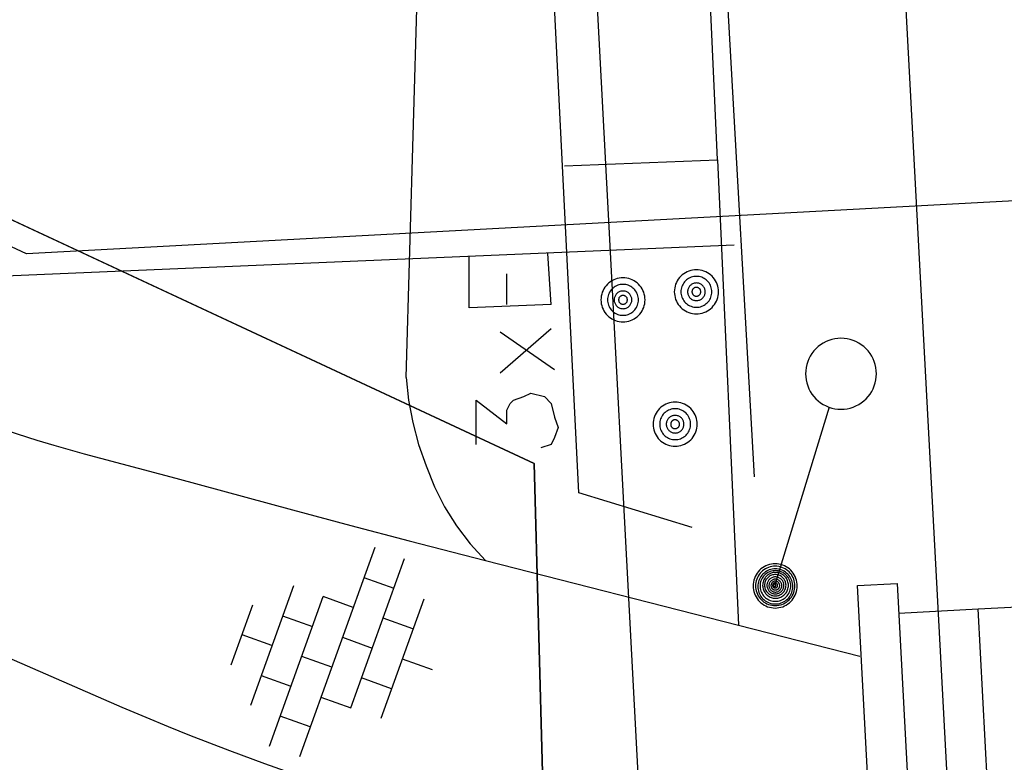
# Model space of a CAD drawing. Header units: millimetres. Extents: x 237058 to 239804, y 565701 to 567407.
# Tile 14 of 64: x 238137 to 238159, y 566063 to 566080. Entities that reach past the tile are written whole.
import ezdxf

# ---------------------------------------------------------------- set-up
doc = ezdxf.new("R2010")
doc.units = ezdxf.units.MM
doc.layers.add('T4675650', color=8, linetype='CONTINUOUS')

msp = doc.modelspace()

# ---------------------------------------------------------------- linework, layer by layer
at = {"layer": 'T4675650'}
for p, q in [((238153.471, 566069.894), (238147.365, 566177.975)), ((238145.577, 566072.144), (238145.834, 566080.979)), ((238127.602, 566079.919), (238148.478, 566070.194)), ((238149.166, 566076.941), (238152.628, 566077.07)), ((238152.628, 566077.07), (238153.104, 566066.531)), ((238153.009, 566075.142), (238091.508, 566072.533)), ((238148.862, 566073.795), (238148.784, 566074.954)), ((238147.857, 566073.795), (238147.857, 566074.491)), ((238147.702, 566072.249), (238148.862, 566073.254)), ((238147.702, 566073.176), (238148.939, 566072.326)), ((238155.158, 566071.47), (238153.936, 566067.463)), ((238148.478, 566070.194), (238148.895, 566054.823)), ((238144.863, 566068.287), (238143.155, 566063.545)), ((238144.32, 566064.656), (238145.54, 566068.043)), ((238147.37, 566067.997), (238153.104, 566066.531)), ((238144.619, 566067.609), (238145.296, 566067.365)), ((238143.02, 566067.42), (238142.044, 566064.71)), ((238142.477, 566063.789), (238143.697, 566067.176)), ((238144.375, 566066.932), (238143.697, 566067.176)), ((238145.974, 566067.121), (238144.998, 566064.412)), ((238141.611, 566065.632), (238142.099, 566066.987)), ((238156.737, 566066.804), (238158.534, 566066.9)), ((238159.04, 566057.423), (238158.534, 566066.9)), ((238142.776, 566066.743), (238143.453, 566066.499)), ((238145.73, 566066.444), (238145.052, 566066.688)), ((238153.104, 566066.531), (238155.855, 566065.827)), ((238142.532, 566066.065), (238141.855, 566066.309)), ((238144.131, 566066.255), (238144.808, 566066.011)), ((238143.887, 566065.577), (238143.209, 566065.821)), ((238145.486, 566065.767), (238146.163, 566065.523)), ((238142.288, 566065.388), (238142.965, 566065.144)), ((238145.242, 566065.089), (238144.564, 566065.333)), ((238143.643, 566064.9), (238144.32, 566064.656)), ((238143.399, 566064.222), (238142.721, 566064.466))]:
    msp.add_line(p, q, dxfattribs=at)
for points in [[(238152.628, 566077.07), (238152.36, 566083.003), (238151.346, 566102.809), (238149.887, 566131.12), (238148.836, 566154.383), (238147.511, 566177.536), (238146.818, 566191.134), (238145.326, 566216.225), (238143.667, 566242.381), (238142.441, 566268.199), (238141.29, 566293.663), (238139.571, 566327.745), (238138.049, 566360.107), (238135.004, 566420.897), (238133.385, 566451.315)], [(238166.538, 565874.917), (238163.579, 565936.318), (238160.183, 566010.148), (238159.087, 566039.668), (238156.372, 566090.517), (238153.821, 566139.048), (238151.945, 566177.737)], [(238159.034, 565882.803), (238153.189, 566009.857), (238152.094, 566039.352), (238146.83, 566138.695), (238144.953, 566177.398)], [(238152.06, 566068.742), (238149.488, 566069.531), (238148.511, 566089.029), (238146.746, 566122.811), (238145.346, 566149.814), (238141.857, 566151.766)], [(238169.227, 566121.086), (238170.968, 566082.254), (238171.196, 566076.777), (238136.971, 566074.94), (238128.163, 566079.047), (238127.528, 566081.285), (238126.128, 566107.217)], [(238148.478, 566070.194), (238127.602, 566079.919), (238075.497, 566104.194)], [(237682.145, 566064.273), (237721.191, 566065.75), (237755.586, 566067.125), (237785.734, 566067.898), (237796.551, 566068.422), (237797.142, 566068.459), (237804.674, 566068.855), (237836.71, 566069.616), (237879.937, 566070.465), (237940.145, 566071.259), (237955.869, 566071.873), (237966.473, 566073.027), (237980.122, 566074.154), (237993.164, 566076.645), (238018.992, 566081.114), (238071.236, 566089.673), (238074.158, 566088.429), (238148.895, 566054.823), (238148.478, 566070.194)], [(238148.862, 566073.795), (238147.006, 566073.718), (238147.006, 566074.877)], [(238150.989, 566073.901), (238150.987, 566073.945), (238150.981, 566073.988), (238150.972, 566074.03), (238150.959, 566074.072), (238150.942, 566074.112), (238150.922, 566074.151), (238150.899, 566074.188), (238150.872, 566074.222), (238150.843, 566074.255), (238150.81, 566074.284), (238150.776, 566074.311), (238150.739, 566074.334), (238150.7, 566074.354), (238150.66, 566074.371), (238150.618, 566074.384), (238150.576, 566074.393), (238150.533, 566074.399), (238150.489, 566074.401), (238150.445, 566074.399), (238150.402, 566074.393), (238150.36, 566074.384), (238150.318, 566074.371), (238150.278, 566074.354), (238150.239, 566074.334), (238150.202, 566074.311), (238150.168, 566074.284), (238150.135, 566074.255), (238150.106, 566074.222), (238150.079, 566074.188), (238150.056, 566074.151), (238150.036, 566074.112), (238150.019, 566074.072), (238150.006, 566074.03), (238149.997, 566073.988), (238149.991, 566073.945), (238149.989, 566073.901), (238149.991, 566073.857), (238149.997, 566073.814), (238150.006, 566073.772), (238150.019, 566073.73), (238150.036, 566073.69), (238150.056, 566073.651), (238150.079, 566073.614), (238150.106, 566073.58), (238150.135, 566073.547), (238150.168, 566073.518), (238150.202, 566073.491), (238150.239, 566073.468), (238150.278, 566073.448), (238150.318, 566073.431), (238150.36, 566073.418), (238150.402, 566073.409), (238150.445, 566073.403), (238150.489, 566073.401), (238150.533, 566073.403), (238150.576, 566073.409), (238150.618, 566073.418), (238150.66, 566073.431), (238150.7, 566073.448), (238150.739, 566073.468), (238150.776, 566073.491), (238150.81, 566073.518), (238150.843, 566073.547), (238150.872, 566073.58), (238150.899, 566073.614), (238150.922, 566073.651), (238150.942, 566073.69), (238150.959, 566073.73), (238150.972, 566073.772), (238150.981, 566073.814), (238150.987, 566073.857), (238150.989, 566073.901)], [(238152.652, 566074.083), (238152.65, 566074.127), (238152.644, 566074.17), (238152.635, 566074.212), (238152.622, 566074.254), (238152.605, 566074.294), (238152.585, 566074.333), (238152.562, 566074.37), (238152.535, 566074.404), (238152.506, 566074.437), (238152.473, 566074.466), (238152.439, 566074.493), (238152.402, 566074.516), (238152.363, 566074.536), (238152.323, 566074.553), (238152.281, 566074.566), (238152.239, 566074.575), (238152.196, 566074.581), (238152.152, 566074.583), (238152.108, 566074.581), (238152.065, 566074.575), (238152.023, 566074.566), (238151.981, 566074.553), (238151.941, 566074.536), (238151.902, 566074.516), (238151.865, 566074.493), (238151.831, 566074.466), (238151.798, 566074.437), (238151.769, 566074.404), (238151.742, 566074.37), (238151.719, 566074.333), (238151.699, 566074.294), (238151.682, 566074.254), (238151.669, 566074.212), (238151.66, 566074.17), (238151.654, 566074.127), (238151.652, 566074.083), (238151.654, 566074.039), (238151.66, 566073.996), (238151.669, 566073.954), (238151.682, 566073.912), (238151.699, 566073.872), (238151.719, 566073.833), (238151.742, 566073.796), (238151.769, 566073.762), (238151.798, 566073.729), (238151.831, 566073.7), (238151.865, 566073.673), (238151.902, 566073.65), (238151.941, 566073.63), (238151.981, 566073.613), (238152.023, 566073.6), (238152.065, 566073.591), (238152.108, 566073.585), (238152.152, 566073.583), (238152.196, 566073.585), (238152.239, 566073.591), (238152.281, 566073.6), (238152.323, 566073.613), (238152.363, 566073.63), (238152.402, 566073.65), (238152.439, 566073.673), (238152.473, 566073.7), (238152.506, 566073.729), (238152.535, 566073.762), (238152.562, 566073.796), (238152.585, 566073.833), (238152.605, 566073.872), (238152.622, 566073.912), (238152.635, 566073.954), (238152.644, 566073.996), (238152.65, 566074.039), (238152.652, 566074.083)], [(238152.502, 566074.083), (238152.501, 566074.114), (238152.497, 566074.144), (238152.49, 566074.174), (238152.481, 566074.203), (238152.469, 566074.231), (238152.455, 566074.258), (238152.439, 566074.284), (238152.42, 566074.308), (238152.399, 566074.33), (238152.377, 566074.351), (238152.353, 566074.37), (238152.327, 566074.386), (238152.3, 566074.4), (238152.272, 566074.412), (238152.243, 566074.421), (238152.213, 566074.428), (238152.183, 566074.432), (238152.152, 566074.433), (238152.121, 566074.432), (238152.091, 566074.428), (238152.061, 566074.421), (238152.032, 566074.412), (238152.004, 566074.4), (238151.977, 566074.386), (238151.951, 566074.37), (238151.927, 566074.351), (238151.905, 566074.33), (238151.884, 566074.308), (238151.865, 566074.284), (238151.849, 566074.258), (238151.835, 566074.231), (238151.823, 566074.203), (238151.814, 566074.174), (238151.807, 566074.144), (238151.803, 566074.114), (238151.802, 566074.083), (238151.803, 566074.052), (238151.807, 566074.022), (238151.814, 566073.992), (238151.823, 566073.963), (238151.835, 566073.935), (238151.849, 566073.908), (238151.865, 566073.882), (238151.884, 566073.858), (238151.905, 566073.836), (238151.927, 566073.815), (238151.951, 566073.796), (238151.977, 566073.78), (238152.004, 566073.766), (238152.032, 566073.754), (238152.061, 566073.745), (238152.091, 566073.738), (238152.121, 566073.734), (238152.152, 566073.733), (238152.183, 566073.734), (238152.213, 566073.738), (238152.243, 566073.745), (238152.272, 566073.754), (238152.3, 566073.766), (238152.327, 566073.78), (238152.353, 566073.796), (238152.377, 566073.815), (238152.399, 566073.836), (238152.42, 566073.858), (238152.439, 566073.882), (238152.455, 566073.908), (238152.469, 566073.935), (238152.481, 566073.963), (238152.49, 566073.992), (238152.497, 566074.022), (238152.501, 566074.052), (238152.502, 566074.083)], [(238150.839, 566073.901), (238150.838, 566073.932), (238150.834, 566073.962), (238150.827, 566073.992), (238150.818, 566074.021), (238150.806, 566074.049), (238150.792, 566074.076), (238150.776, 566074.102), (238150.757, 566074.126), (238150.736, 566074.148), (238150.714, 566074.169), (238150.69, 566074.188), (238150.664, 566074.204), (238150.637, 566074.218), (238150.609, 566074.23), (238150.58, 566074.239), (238150.55, 566074.246), (238150.52, 566074.25), (238150.489, 566074.251), (238150.458, 566074.25), (238150.428, 566074.246), (238150.398, 566074.239), (238150.369, 566074.23), (238150.341, 566074.218), (238150.314, 566074.204), (238150.288, 566074.188), (238150.264, 566074.169), (238150.242, 566074.148), (238150.221, 566074.126), (238150.202, 566074.102), (238150.186, 566074.076), (238150.172, 566074.049), (238150.16, 566074.021), (238150.151, 566073.992), (238150.144, 566073.962), (238150.14, 566073.932), (238150.139, 566073.901), (238150.14, 566073.87), (238150.144, 566073.84), (238150.151, 566073.81), (238150.16, 566073.781), (238150.172, 566073.753), (238150.186, 566073.726), (238150.202, 566073.7), (238150.221, 566073.676), (238150.242, 566073.654), (238150.264, 566073.633), (238150.288, 566073.614), (238150.314, 566073.598), (238150.341, 566073.584), (238150.369, 566073.572), (238150.398, 566073.563), (238150.428, 566073.556), (238150.458, 566073.552), (238150.489, 566073.551), (238150.52, 566073.552), (238150.55, 566073.556), (238150.58, 566073.563), (238150.609, 566073.572), (238150.637, 566073.584), (238150.664, 566073.598), (238150.69, 566073.614), (238150.714, 566073.633), (238150.736, 566073.654), (238150.757, 566073.676), (238150.776, 566073.7), (238150.792, 566073.726), (238150.806, 566073.753), (238150.818, 566073.781), (238150.827, 566073.81), (238150.834, 566073.84), (238150.838, 566073.87), (238150.839, 566073.901)], [(238152.352, 566074.083), (238152.351, 566074.1), (238152.349, 566074.118), (238152.345, 566074.135), (238152.34, 566074.151), (238152.333, 566074.168), (238152.325, 566074.183), (238152.316, 566074.198), (238152.305, 566074.212), (238152.293, 566074.224), (238152.281, 566074.236), (238152.267, 566074.247), (238152.252, 566074.256), (238152.237, 566074.264), (238152.22, 566074.271), (238152.204, 566074.276), (238152.187, 566074.28), (238152.169, 566074.282), (238152.152, 566074.283), (238152.135, 566074.282), (238152.117, 566074.28), (238152.1, 566074.276), (238152.084, 566074.271), (238152.067, 566074.264), (238152.052, 566074.256), (238152.037, 566074.247), (238152.023, 566074.236), (238152.011, 566074.224), (238151.999, 566074.212), (238151.988, 566074.198), (238151.979, 566074.183), (238151.971, 566074.168), (238151.964, 566074.151), (238151.959, 566074.135), (238151.955, 566074.118), (238151.953, 566074.1), (238151.952, 566074.083), (238151.953, 566074.066), (238151.955, 566074.048), (238151.959, 566074.031), (238151.964, 566074.015), (238151.971, 566073.998), (238151.979, 566073.983), (238151.988, 566073.968), (238151.999, 566073.954), (238152.011, 566073.942), (238152.023, 566073.93), (238152.037, 566073.919), (238152.052, 566073.91), (238152.067, 566073.902), (238152.084, 566073.895), (238152.1, 566073.89), (238152.117, 566073.886), (238152.135, 566073.884), (238152.152, 566073.883), (238152.169, 566073.884), (238152.187, 566073.886), (238152.204, 566073.89), (238152.22, 566073.895), (238152.237, 566073.902), (238152.252, 566073.91), (238152.267, 566073.919), (238152.281, 566073.93), (238152.293, 566073.942), (238152.305, 566073.954), (238152.316, 566073.968), (238152.325, 566073.983), (238152.333, 566073.998), (238152.34, 566074.015), (238152.345, 566074.031), (238152.349, 566074.048), (238152.351, 566074.066), (238152.352, 566074.083)], [(238152.252, 566074.083), (238152.252, 566074.092), (238152.25, 566074.1), (238152.249, 566074.109), (238152.246, 566074.117), (238152.243, 566074.125), (238152.239, 566074.133), (238152.234, 566074.14), (238152.229, 566074.147), (238152.223, 566074.154), (238152.216, 566074.16), (238152.209, 566074.165), (238152.202, 566074.17), (238152.194, 566074.174), (238152.186, 566074.177), (238152.178, 566074.18), (238152.169, 566074.181), (238152.161, 566074.183), (238152.152, 566074.183), (238152.143, 566074.183), (238152.135, 566074.181), (238152.126, 566074.18), (238152.118, 566074.177), (238152.11, 566074.174), (238152.102, 566074.17), (238152.095, 566074.165), (238152.088, 566074.16), (238152.081, 566074.154), (238152.075, 566074.147), (238152.07, 566074.14), (238152.065, 566074.133), (238152.061, 566074.125), (238152.058, 566074.117), (238152.055, 566074.109), (238152.054, 566074.1), (238152.052, 566074.092), (238152.052, 566074.083), (238152.052, 566074.074), (238152.054, 566074.066), (238152.055, 566074.057), (238152.058, 566074.049), (238152.061, 566074.041), (238152.065, 566074.033), (238152.07, 566074.026), (238152.075, 566074.019), (238152.081, 566074.012), (238152.088, 566074.006), (238152.095, 566074.001), (238152.102, 566073.996), (238152.11, 566073.992), (238152.118, 566073.989), (238152.126, 566073.986), (238152.135, 566073.985), (238152.143, 566073.983), (238152.152, 566073.983), (238152.161, 566073.983), (238152.169, 566073.985), (238152.178, 566073.986), (238152.186, 566073.989), (238152.194, 566073.992), (238152.202, 566073.996), (238152.209, 566074.001), (238152.216, 566074.006), (238152.223, 566074.012), (238152.229, 566074.019), (238152.234, 566074.026), (238152.239, 566074.033), (238152.243, 566074.041), (238152.246, 566074.049), (238152.249, 566074.057), (238152.25, 566074.066), (238152.252, 566074.074), (238152.252, 566074.083)], [(238150.689, 566073.901), (238150.688, 566073.918), (238150.686, 566073.936), (238150.682, 566073.953), (238150.677, 566073.969), (238150.67, 566073.986), (238150.662, 566074.001), (238150.653, 566074.016), (238150.642, 566074.03), (238150.63, 566074.042), (238150.618, 566074.054), (238150.604, 566074.065), (238150.589, 566074.074), (238150.574, 566074.082), (238150.557, 566074.089), (238150.541, 566074.094), (238150.524, 566074.098), (238150.506, 566074.1), (238150.489, 566074.101), (238150.472, 566074.1), (238150.454, 566074.098), (238150.437, 566074.094), (238150.421, 566074.089), (238150.404, 566074.082), (238150.389, 566074.074), (238150.374, 566074.065), (238150.36, 566074.054), (238150.348, 566074.042), (238150.336, 566074.03), (238150.325, 566074.016), (238150.316, 566074.001), (238150.308, 566073.986), (238150.301, 566073.969), (238150.296, 566073.953), (238150.292, 566073.936), (238150.29, 566073.918), (238150.289, 566073.901), (238150.29, 566073.884), (238150.292, 566073.866), (238150.296, 566073.849), (238150.301, 566073.833), (238150.308, 566073.816), (238150.316, 566073.801), (238150.325, 566073.786), (238150.336, 566073.772), (238150.348, 566073.76), (238150.36, 566073.748), (238150.374, 566073.737), (238150.389, 566073.728), (238150.404, 566073.72), (238150.421, 566073.713), (238150.437, 566073.708), (238150.454, 566073.704), (238150.472, 566073.702), (238150.489, 566073.701), (238150.506, 566073.702), (238150.524, 566073.704), (238150.541, 566073.708), (238150.557, 566073.713), (238150.574, 566073.72), (238150.589, 566073.728), (238150.604, 566073.737), (238150.618, 566073.748), (238150.63, 566073.76), (238150.642, 566073.772), (238150.653, 566073.786), (238150.662, 566073.801), (238150.67, 566073.816), (238150.677, 566073.833), (238150.682, 566073.849), (238150.686, 566073.866), (238150.688, 566073.884), (238150.689, 566073.901)], [(238150.589, 566073.901), (238150.589, 566073.91), (238150.587, 566073.918), (238150.586, 566073.927), (238150.583, 566073.935), (238150.58, 566073.943), (238150.576, 566073.951), (238150.571, 566073.958), (238150.566, 566073.965), (238150.56, 566073.972), (238150.553, 566073.978), (238150.546, 566073.983), (238150.539, 566073.988), (238150.531, 566073.992), (238150.523, 566073.995), (238150.515, 566073.998), (238150.506, 566073.999), (238150.498, 566074.001), (238150.489, 566074.001), (238150.48, 566074.001), (238150.472, 566073.999), (238150.463, 566073.998), (238150.455, 566073.995), (238150.447, 566073.992), (238150.439, 566073.988), (238150.432, 566073.983), (238150.425, 566073.978), (238150.418, 566073.972), (238150.412, 566073.965), (238150.407, 566073.958), (238150.402, 566073.951), (238150.398, 566073.943), (238150.395, 566073.935), (238150.392, 566073.927), (238150.391, 566073.918), (238150.389, 566073.91), (238150.389, 566073.901), (238150.389, 566073.892), (238150.391, 566073.884), (238150.392, 566073.875), (238150.395, 566073.867), (238150.398, 566073.859), (238150.402, 566073.851), (238150.407, 566073.844), (238150.412, 566073.837), (238150.418, 566073.83), (238150.425, 566073.824), (238150.432, 566073.819), (238150.439, 566073.814), (238150.447, 566073.81), (238150.455, 566073.807), (238150.463, 566073.804), (238150.472, 566073.803), (238150.48, 566073.801), (238150.489, 566073.801), (238150.498, 566073.801), (238150.506, 566073.803), (238150.515, 566073.804), (238150.523, 566073.807), (238150.531, 566073.81), (238150.539, 566073.814), (238150.546, 566073.819), (238150.553, 566073.824), (238150.56, 566073.83), (238150.566, 566073.837), (238150.571, 566073.844), (238150.576, 566073.851), (238150.58, 566073.859), (238150.583, 566073.867), (238150.586, 566073.875), (238150.587, 566073.884), (238150.589, 566073.892), (238150.589, 566073.901)], [(238154.861, 566072.794), (238154.814, 566072.743), (238154.771, 566072.687), (238154.733, 566072.628), (238154.701, 566072.566), (238154.674, 566072.501), (238154.653, 566072.434), (238154.638, 566072.365), (238154.629, 566072.296), (238154.625, 566072.226), (238154.629, 566072.156), (238154.638, 566072.086), (238154.653, 566072.018), (238154.674, 566071.951), (238154.701, 566071.886), (238154.733, 566071.824), (238154.771, 566071.765), (238154.814, 566071.709), (238154.861, 566071.658), (238154.913, 566071.61), (238154.968, 566071.568), (238155.027, 566071.53), (238155.09, 566071.497), (238155.154, 566071.471), (238155.221, 566071.45), (238155.29, 566071.434), (238155.359, 566071.425), (238155.429, 566071.422), (238155.499, 566071.425), (238155.569, 566071.434), (238155.637, 566071.45), (238155.704, 566071.471), (238155.769, 566071.497), (238155.831, 566071.53), (238155.89, 566071.568), (238155.946, 566071.61), (238155.998, 566071.658), (238156.045, 566071.709), (238156.088, 566071.765), (238156.125, 566071.824), (238156.158, 566071.886), (238156.184, 566071.951), (238156.206, 566072.018), (238156.221, 566072.086), (238156.23, 566072.156), (238156.233, 566072.226), (238156.23, 566072.296), (238156.221, 566072.365), (238156.206, 566072.434), (238156.184, 566072.501), (238156.158, 566072.566), (238156.125, 566072.628), (238156.088, 566072.687), (238156.045, 566072.743), (238155.998, 566072.794), (238155.946, 566072.842), (238155.89, 566072.884), (238155.831, 566072.922), (238155.769, 566072.954), (238155.704, 566072.981), (238155.637, 566073.002), (238155.569, 566073.017), (238155.499, 566073.027), (238155.429, 566073.03), (238155.359, 566073.027), (238155.29, 566073.017), (238155.221, 566073.002), (238155.154, 566072.981), (238155.09, 566072.954), (238155.027, 566072.922), (238154.968, 566072.884), (238154.913, 566072.842), (238154.861, 566072.794)], [(238145.577, 566072.144), (238145.63, 566071.631), (238145.723, 566071.123), (238145.855, 566070.625), (238146.026, 566070.138)], [(238147.161, 566070.625), (238147.161, 566071.63), (238147.857, 566071.089), (238147.857, 566071.398), (238147.934, 566071.553), (238148.011, 566071.63), (238148.243, 566071.708), (238148.398, 566071.785), (238148.707, 566071.708), (238148.862, 566071.553), (238148.939, 566071.244), (238149.016, 566071.012), (238148.939, 566070.78), (238148.862, 566070.625), (238148.63, 566070.548)], [(238152.17, 566071.083), (238152.168, 566071.127), (238152.162, 566071.17), (238152.153, 566071.212), (238152.14, 566071.254), (238152.123, 566071.294), (238152.103, 566071.333), (238152.08, 566071.37), (238152.053, 566071.404), (238152.024, 566071.437), (238151.991, 566071.466), (238151.957, 566071.493), (238151.92, 566071.516), (238151.881, 566071.536), (238151.841, 566071.553), (238151.799, 566071.566), (238151.757, 566071.575), (238151.714, 566071.581), (238151.67, 566071.583), (238151.626, 566071.581), (238151.583, 566071.575), (238151.541, 566071.566), (238151.499, 566071.553), (238151.459, 566071.536), (238151.42, 566071.516), (238151.383, 566071.493), (238151.349, 566071.466), (238151.316, 566071.437), (238151.287, 566071.404), (238151.26, 566071.37), (238151.237, 566071.333), (238151.217, 566071.294), (238151.2, 566071.254), (238151.187, 566071.212), (238151.178, 566071.17), (238151.172, 566071.127), (238151.17, 566071.083), (238151.172, 566071.039), (238151.178, 566070.996), (238151.187, 566070.954), (238151.2, 566070.912), (238151.217, 566070.872), (238151.237, 566070.833), (238151.26, 566070.796), (238151.287, 566070.762), (238151.316, 566070.729), (238151.349, 566070.7), (238151.383, 566070.673), (238151.42, 566070.65), (238151.459, 566070.63), (238151.499, 566070.613), (238151.541, 566070.6), (238151.583, 566070.591), (238151.626, 566070.585), (238151.67, 566070.583), (238151.714, 566070.585), (238151.757, 566070.591), (238151.799, 566070.6), (238151.841, 566070.613), (238151.881, 566070.63), (238151.92, 566070.65), (238151.957, 566070.673), (238151.991, 566070.7), (238152.024, 566070.729), (238152.053, 566070.762), (238152.08, 566070.796), (238152.103, 566070.833), (238152.123, 566070.872), (238152.14, 566070.912), (238152.153, 566070.954), (238152.162, 566070.996), (238152.168, 566071.039), (238152.17, 566071.083)], [(238152.02, 566071.083), (238152.019, 566071.114), (238152.015, 566071.144), (238152.008, 566071.174), (238151.999, 566071.203), (238151.987, 566071.231), (238151.973, 566071.258), (238151.957, 566071.284), (238151.938, 566071.308), (238151.917, 566071.33), (238151.895, 566071.351), (238151.871, 566071.37), (238151.845, 566071.386), (238151.818, 566071.4), (238151.79, 566071.412), (238151.761, 566071.421), (238151.731, 566071.428), (238151.701, 566071.432), (238151.67, 566071.433), (238151.639, 566071.432), (238151.609, 566071.428), (238151.579, 566071.421), (238151.55, 566071.412), (238151.522, 566071.4), (238151.495, 566071.386), (238151.469, 566071.37), (238151.445, 566071.351), (238151.423, 566071.33), (238151.402, 566071.308), (238151.383, 566071.284), (238151.367, 566071.258), (238151.353, 566071.231), (238151.341, 566071.203), (238151.332, 566071.174), (238151.325, 566071.144), (238151.321, 566071.114), (238151.32, 566071.083), (238151.321, 566071.052), (238151.325, 566071.022), (238151.332, 566070.992), (238151.341, 566070.963), (238151.353, 566070.935), (238151.367, 566070.908), (238151.383, 566070.882), (238151.402, 566070.858), (238151.423, 566070.836), (238151.445, 566070.815), (238151.469, 566070.796), (238151.495, 566070.78), (238151.522, 566070.766), (238151.55, 566070.754), (238151.579, 566070.745), (238151.609, 566070.738), (238151.639, 566070.734), (238151.67, 566070.733), (238151.701, 566070.734), (238151.731, 566070.738), (238151.761, 566070.745), (238151.79, 566070.754), (238151.818, 566070.766), (238151.845, 566070.78), (238151.871, 566070.796), (238151.895, 566070.815), (238151.917, 566070.836), (238151.938, 566070.858), (238151.957, 566070.882), (238151.973, 566070.908), (238151.987, 566070.935), (238151.999, 566070.963), (238152.008, 566070.992), (238152.015, 566071.022), (238152.019, 566071.052), (238152.02, 566071.083)], [(238151.87, 566071.083), (238151.869, 566071.1), (238151.867, 566071.118), (238151.863, 566071.135), (238151.858, 566071.151), (238151.851, 566071.168), (238151.843, 566071.183), (238151.834, 566071.198), (238151.823, 566071.212), (238151.811, 566071.224), (238151.799, 566071.236), (238151.785, 566071.247), (238151.77, 566071.256), (238151.755, 566071.264), (238151.738, 566071.271), (238151.722, 566071.276), (238151.705, 566071.28), (238151.687, 566071.282), (238151.67, 566071.283), (238151.653, 566071.282), (238151.635, 566071.28), (238151.618, 566071.276), (238151.602, 566071.271), (238151.585, 566071.264), (238151.57, 566071.256), (238151.555, 566071.247), (238151.541, 566071.236), (238151.529, 566071.224), (238151.517, 566071.212), (238151.506, 566071.198), (238151.497, 566071.183), (238151.489, 566071.168), (238151.482, 566071.151), (238151.477, 566071.135), (238151.473, 566071.118), (238151.471, 566071.1), (238151.47, 566071.083), (238151.471, 566071.066), (238151.473, 566071.048), (238151.477, 566071.031), (238151.482, 566071.015), (238151.489, 566070.998), (238151.497, 566070.983), (238151.506, 566070.968), (238151.517, 566070.954), (238151.529, 566070.942), (238151.541, 566070.93), (238151.555, 566070.919), (238151.57, 566070.91), (238151.585, 566070.902), (238151.602, 566070.895), (238151.618, 566070.89), (238151.635, 566070.886), (238151.653, 566070.884), (238151.67, 566070.883), (238151.687, 566070.884), (238151.705, 566070.886), (238151.722, 566070.89), (238151.738, 566070.895), (238151.755, 566070.902), (238151.77, 566070.91), (238151.785, 566070.919), (238151.799, 566070.93), (238151.811, 566070.942), (238151.823, 566070.954), (238151.834, 566070.968), (238151.843, 566070.983), (238151.851, 566070.998), (238151.858, 566071.015), (238151.863, 566071.031), (238151.867, 566071.048), (238151.869, 566071.066), (238151.87, 566071.083)], [(238135.702, 566071.219), (238136.116, 566071.073), (238136.756, 566070.861), (238137.202, 566070.722), (238137.594, 566070.606), (238138.281, 566070.411), (238140.353, 566069.858), (238142.996, 566069.14), (238144.318, 566068.785), (238145.643, 566068.439), (238147.37, 566067.997)], [(238151.77, 566071.083), (238151.77, 566071.092), (238151.768, 566071.1), (238151.767, 566071.109), (238151.764, 566071.117), (238151.761, 566071.125), (238151.757, 566071.133), (238151.752, 566071.14), (238151.747, 566071.147), (238151.741, 566071.154), (238151.734, 566071.16), (238151.727, 566071.165), (238151.72, 566071.17), (238151.712, 566071.174), (238151.704, 566071.177), (238151.696, 566071.18), (238151.687, 566071.181), (238151.679, 566071.183), (238151.67, 566071.183), (238151.661, 566071.183), (238151.653, 566071.181), (238151.644, 566071.18), (238151.636, 566071.177), (238151.628, 566071.174), (238151.62, 566071.17), (238151.613, 566071.165), (238151.606, 566071.16), (238151.599, 566071.154), (238151.593, 566071.147), (238151.588, 566071.14), (238151.583, 566071.133), (238151.579, 566071.125), (238151.576, 566071.117), (238151.573, 566071.109), (238151.572, 566071.1), (238151.57, 566071.092), (238151.57, 566071.083), (238151.57, 566071.074), (238151.572, 566071.066), (238151.573, 566071.057), (238151.576, 566071.049), (238151.579, 566071.041), (238151.583, 566071.033), (238151.588, 566071.026), (238151.593, 566071.019), (238151.599, 566071.012), (238151.606, 566071.006), (238151.613, 566071.001), (238151.62, 566070.996), (238151.628, 566070.992), (238151.636, 566070.989), (238151.644, 566070.986), (238151.653, 566070.985), (238151.661, 566070.983), (238151.67, 566070.983), (238151.679, 566070.983), (238151.687, 566070.985), (238151.696, 566070.986), (238151.704, 566070.989), (238151.712, 566070.992), (238151.72, 566070.996), (238151.727, 566071.001), (238151.734, 566071.006), (238151.741, 566071.012), (238151.747, 566071.019), (238151.752, 566071.026), (238151.757, 566071.033), (238151.761, 566071.041), (238151.764, 566071.049), (238151.767, 566071.057), (238151.768, 566071.066), (238151.77, 566071.074), (238151.77, 566071.083)], [(238146.026, 566070.138), (238146.215, 566069.664), (238146.446, 566069.21), (238146.717, 566068.778), (238147.026, 566068.373), (238147.37, 566067.997)], [(238128.224, 566069.432), (238139.134, 566064.674), (238139.675, 566064.442), (238140.185, 566064.231), (238140.665, 566064.038), (238141.57, 566063.688), (238142.366, 566063.394), (238143.066, 566063.143), (238144.295, 566062.717), (238145.22, 566062.406), (238148, 566061.488), (238156.266, 566058.749)], [(238147.37, 566067.997), (238147.372, 566067.996), (238147.373, 566067.994), (238147.375, 566067.993)], [(238154.291, 566067.772), (238154.259, 566067.802), (238154.224, 566067.828), (238154.188, 566067.852), (238154.149, 566067.872), (238154.109, 566067.889), (238154.067, 566067.902), (238154.024, 566067.911), (238153.981, 566067.917), (238153.938, 566067.919), (238153.894, 566067.917), (238153.851, 566067.911), (238153.808, 566067.902), (238153.766, 566067.889), (238153.726, 566067.872), (238153.687, 566067.852), (238153.651, 566067.828), (238153.616, 566067.802), (238153.584, 566067.772), (238153.554, 566067.74), (238153.528, 566067.705), (238153.504, 566067.669), (238153.484, 566067.63), (238153.468, 566067.59), (238153.454, 566067.548), (238153.445, 566067.505), (238153.439, 566067.462), (238153.437, 566067.419), (238153.439, 566067.375), (238153.445, 566067.332), (238153.454, 566067.289), (238153.468, 566067.247), (238153.484, 566067.207), (238153.504, 566067.168), (238153.528, 566067.132), (238153.554, 566067.097), (238153.584, 566067.065), (238153.616, 566067.035), (238153.651, 566067.009), (238153.687, 566066.985), (238153.726, 566066.965), (238153.766, 566066.948), (238153.808, 566066.935), (238153.851, 566066.926), (238153.894, 566066.92), (238153.938, 566066.918), (238153.981, 566066.92), (238154.024, 566066.926), (238154.067, 566066.935), (238154.109, 566066.948), (238154.149, 566066.965), (238154.188, 566066.985), (238154.224, 566067.009), (238154.259, 566067.035), (238154.291, 566067.065), (238154.321, 566067.097), (238154.347, 566067.132), (238154.371, 566067.168), (238154.391, 566067.207), (238154.408, 566067.247), (238154.421, 566067.289), (238154.43, 566067.332), (238154.436, 566067.375), (238154.438, 566067.419), (238154.436, 566067.462), (238154.43, 566067.505), (238154.421, 566067.548), (238154.408, 566067.59), (238154.391, 566067.63), (238154.371, 566067.669), (238154.347, 566067.705), (238154.321, 566067.74), (238154.291, 566067.772)], [(238153.624, 566067.735), (238153.598, 566067.706), (238153.574, 566067.675), (238153.553, 566067.643), (238153.535, 566067.608), (238153.52, 566067.572), (238153.508, 566067.535), (238153.5, 566067.497), (238153.495, 566067.458), (238153.493, 566067.42), (238153.495, 566067.381), (238153.5, 566067.342), (238153.508, 566067.304), (238153.52, 566067.267), (238153.535, 566067.231), (238153.553, 566067.196), (238153.574, 566067.164), (238153.598, 566067.133), (238153.624, 566067.104), (238153.653, 566067.078), (238153.683, 566067.054), (238153.716, 566067.033), (238153.751, 566067.015), (238153.787, 566067), (238153.824, 566066.989), (238153.862, 566066.98), (238153.9, 566066.975), (238153.939, 566066.973), (238153.978, 566066.975), (238154.017, 566066.98), (238154.055, 566066.989), (238154.092, 566067), (238154.128, 566067.015), (238154.162, 566067.033), (238154.195, 566067.054), (238154.226, 566067.078), (238154.255, 566067.104), (238154.281, 566067.133), (238154.305, 566067.164), (238154.326, 566067.196), (238154.344, 566067.231), (238154.358, 566067.267), (238154.37, 566067.304), (238154.379, 566067.342), (238154.384, 566067.381), (238154.385, 566067.42), (238154.384, 566067.458), (238154.379, 566067.497), (238154.37, 566067.535), (238154.358, 566067.572), (238154.344, 566067.608), (238154.326, 566067.643), (238154.305, 566067.675), (238154.281, 566067.706), (238154.255, 566067.735), (238154.226, 566067.761), (238154.195, 566067.785), (238154.162, 566067.806), (238154.128, 566067.824), (238154.092, 566067.839), (238154.055, 566067.85), (238154.017, 566067.859), (238153.978, 566067.864), (238153.939, 566067.866), (238153.9, 566067.864), (238153.862, 566067.859), (238153.824, 566067.85), (238153.787, 566067.839), (238153.751, 566067.824), (238153.716, 566067.806), (238153.683, 566067.785), (238153.653, 566067.761), (238153.624, 566067.735)], [(238153.66, 566067.687), (238153.637, 566067.662), (238153.616, 566067.634), (238153.597, 566067.605), (238153.581, 566067.575), (238153.568, 566067.543), (238153.557, 566067.51), (238153.55, 566067.476), (238153.545, 566067.441), (238153.544, 566067.407), (238153.545, 566067.372), (238153.55, 566067.338), (238153.557, 566067.304), (238153.568, 566067.271), (238153.581, 566067.239), (238153.597, 566067.208), (238153.616, 566067.179), (238153.637, 566067.152), (238153.66, 566067.126), (238153.686, 566067.103), (238153.713, 566067.082), (238153.742, 566067.063), (238153.773, 566067.047), (238153.805, 566067.034), (238153.838, 566067.023), (238153.872, 566067.016), (238153.906, 566067.011), (238153.941, 566067.01), (238153.975, 566067.011), (238154.01, 566067.016), (238154.044, 566067.023), (238154.077, 566067.034), (238154.109, 566067.047), (238154.139, 566067.063), (238154.168, 566067.082), (238154.196, 566067.103), (238154.221, 566067.126), (238154.245, 566067.152), (238154.266, 566067.179), (238154.285, 566067.208), (238154.301, 566067.239), (238154.314, 566067.271), (238154.324, 566067.304), (238154.332, 566067.338), (238154.336, 566067.372), (238154.338, 566067.407), (238154.336, 566067.441), (238154.332, 566067.476), (238154.324, 566067.51), (238154.314, 566067.543), (238154.301, 566067.575), (238154.285, 566067.605), (238154.266, 566067.634), (238154.245, 566067.662), (238154.221, 566067.687), (238154.196, 566067.711), (238154.168, 566067.732), (238154.139, 566067.751), (238154.109, 566067.767), (238154.077, 566067.78), (238154.044, 566067.79), (238154.01, 566067.798), (238153.975, 566067.802), (238153.941, 566067.804), (238153.906, 566067.802), (238153.872, 566067.798), (238153.838, 566067.79), (238153.805, 566067.78), (238153.773, 566067.767), (238153.742, 566067.751), (238153.713, 566067.732), (238153.686, 566067.711), (238153.66, 566067.687)], [(238154.188, 566067.664), (238154.166, 566067.684), (238154.142, 566067.703), (238154.116, 566067.719), (238154.089, 566067.733), (238154.061, 566067.744), (238154.032, 566067.754), (238154.003, 566067.76), (238153.973, 566067.764), (238153.942, 566067.765), (238153.912, 566067.764), (238153.882, 566067.76), (238153.852, 566067.754), (238153.823, 566067.744), (238153.795, 566067.733), (238153.769, 566067.719), (238153.743, 566067.703), (238153.719, 566067.684), (238153.697, 566067.664), (238153.676, 566067.641), (238153.658, 566067.617), (238153.641, 566067.592), (238153.627, 566067.565), (238153.616, 566067.537), (238153.607, 566067.508), (238153.6, 566067.478), (238153.596, 566067.448), (238153.595, 566067.418), (238153.596, 566067.387), (238153.6, 566067.357), (238153.607, 566067.328), (238153.616, 566067.299), (238153.627, 566067.271), (238153.641, 566067.244), (238153.658, 566067.218), (238153.676, 566067.194), (238153.697, 566067.172), (238153.719, 566067.151), (238153.743, 566067.133), (238153.769, 566067.116), (238153.795, 566067.102), (238153.823, 566067.091), (238153.852, 566067.082), (238153.882, 566067.075), (238153.912, 566067.071), (238153.942, 566067.07), (238153.973, 566067.071), (238154.003, 566067.075), (238154.032, 566067.082), (238154.061, 566067.091), (238154.089, 566067.102), (238154.116, 566067.116), (238154.142, 566067.133), (238154.166, 566067.151), (238154.188, 566067.172), (238154.209, 566067.194), (238154.227, 566067.218), (238154.244, 566067.244), (238154.258, 566067.271), (238154.269, 566067.299), (238154.278, 566067.328), (238154.285, 566067.357), (238154.289, 566067.387), (238154.29, 566067.418), (238154.289, 566067.448), (238154.285, 566067.478), (238154.278, 566067.508), (238154.269, 566067.537), (238154.258, 566067.565), (238154.244, 566067.592), (238154.227, 566067.617), (238154.209, 566067.641), (238154.188, 566067.664)], [(238153.739, 566067.638), (238153.722, 566067.619), (238153.707, 566067.599), (238153.693, 566067.577), (238153.681, 566067.555), (238153.671, 566067.531), (238153.664, 566067.507), (238153.658, 566067.482), (238153.655, 566067.457), (238153.654, 566067.431), (238153.655, 566067.406), (238153.658, 566067.381), (238153.664, 566067.356), (238153.671, 566067.332), (238153.681, 566067.308), (238153.693, 566067.286), (238153.707, 566067.264), (238153.722, 566067.244), (238153.739, 566067.225), (238153.758, 566067.208), (238153.778, 566067.192), (238153.8, 566067.179), (238153.822, 566067.167), (238153.846, 566067.157), (238153.87, 566067.15), (238153.895, 566067.144), (238153.92, 566067.141), (238153.946, 566067.14), (238153.971, 566067.141), (238153.996, 566067.144), (238154.021, 566067.15), (238154.045, 566067.157), (238154.069, 566067.167), (238154.092, 566067.179), (238154.113, 566067.192), (238154.133, 566067.208), (238154.152, 566067.225), (238154.169, 566067.244), (238154.185, 566067.264), (238154.198, 566067.286), (238154.21, 566067.308), (238154.22, 566067.332), (238154.228, 566067.356), (238154.233, 566067.381), (238154.236, 566067.406), (238154.237, 566067.431), (238154.236, 566067.457), (238154.233, 566067.482), (238154.228, 566067.507), (238154.22, 566067.531), (238154.21, 566067.555), (238154.198, 566067.577), (238154.185, 566067.599), (238154.169, 566067.619), (238154.152, 566067.638), (238154.133, 566067.655), (238154.113, 566067.671), (238154.092, 566067.684), (238154.069, 566067.696), (238154.045, 566067.706), (238154.021, 566067.713), (238153.996, 566067.719), (238153.971, 566067.722), (238153.946, 566067.723), (238153.92, 566067.722), (238153.895, 566067.719), (238153.87, 566067.713), (238153.846, 566067.706), (238153.822, 566067.696), (238153.8, 566067.684), (238153.778, 566067.671), (238153.758, 566067.655), (238153.739, 566067.638)], [(238154.111, 566067.605), (238154.096, 566067.62), (238154.079, 566067.632), (238154.061, 566067.644), (238154.042, 566067.654), (238154.023, 566067.662), (238154.003, 566067.668), (238153.982, 566067.673), (238153.961, 566067.675), (238153.94, 566067.676), (238153.919, 566067.675), (238153.898, 566067.673), (238153.877, 566067.668), (238153.857, 566067.662), (238153.837, 566067.654), (238153.818, 566067.644), (238153.801, 566067.632), (238153.784, 566067.62), (238153.768, 566067.605), (238153.754, 566067.59), (238153.741, 566067.573), (238153.729, 566067.555), (238153.72, 566067.536), (238153.712, 566067.517), (238153.705, 566067.496), (238153.701, 566067.476), (238153.698, 566067.455), (238153.697, 566067.434), (238153.698, 566067.412), (238153.701, 566067.391), (238153.705, 566067.371), (238153.712, 566067.35), (238153.72, 566067.331), (238153.729, 566067.312), (238153.741, 566067.294), (238153.754, 566067.277), (238153.768, 566067.262), (238153.784, 566067.248), (238153.801, 566067.235), (238153.818, 566067.223), (238153.837, 566067.213), (238153.857, 566067.205), (238153.877, 566067.199), (238153.898, 566067.194), (238153.919, 566067.192), (238153.94, 566067.191), (238153.961, 566067.192), (238153.982, 566067.194), (238154.003, 566067.199), (238154.023, 566067.205), (238154.042, 566067.213), (238154.061, 566067.223), (238154.079, 566067.235), (238154.096, 566067.248), (238154.111, 566067.262), (238154.126, 566067.277), (238154.139, 566067.294), (238154.15, 566067.312), (238154.16, 566067.331), (238154.168, 566067.35), (238154.174, 566067.371), (238154.179, 566067.391), (238154.182, 566067.412), (238154.183, 566067.434), (238154.182, 566067.455), (238154.179, 566067.476), (238154.174, 566067.496), (238154.168, 566067.517), (238154.16, 566067.536), (238154.15, 566067.555), (238154.139, 566067.573), (238154.126, 566067.59), (238154.111, 566067.605)], [(238154.079, 566067.567), (238154.066, 566067.578), (238154.053, 566067.588), (238154.039, 566067.597), (238154.024, 566067.605), (238154.008, 566067.612), (238153.992, 566067.617), (238153.976, 566067.62), (238153.959, 566067.622), (238153.942, 566067.623), (238153.926, 566067.622), (238153.909, 566067.62), (238153.892, 566067.617), (238153.876, 566067.612), (238153.861, 566067.605), (238153.846, 566067.597), (238153.832, 566067.588), (238153.818, 566067.578), (238153.806, 566067.567), (238153.795, 566067.554), (238153.785, 566067.541), (238153.775, 566067.527), (238153.768, 566067.512), (238153.761, 566067.496), (238153.756, 566067.48), (238153.753, 566067.464), (238153.75, 566067.447), (238153.75, 566067.43), (238153.75, 566067.414), (238153.753, 566067.397), (238153.756, 566067.381), (238153.761, 566067.365), (238153.768, 566067.349), (238153.775, 566067.334), (238153.785, 566067.32), (238153.795, 566067.307), (238153.806, 566067.294), (238153.818, 566067.283), (238153.832, 566067.273), (238153.846, 566067.264), (238153.861, 566067.256), (238153.876, 566067.249), (238153.892, 566067.244), (238153.909, 566067.241), (238153.926, 566067.239), (238153.942, 566067.238), (238153.959, 566067.239), (238153.976, 566067.241), (238153.992, 566067.244), (238154.008, 566067.249), (238154.024, 566067.256), (238154.039, 566067.264), (238154.053, 566067.273), (238154.066, 566067.283), (238154.079, 566067.294), (238154.09, 566067.307), (238154.1, 566067.32), (238154.109, 566067.334), (238154.117, 566067.349), (238154.123, 566067.365), (238154.128, 566067.381), (238154.132, 566067.397), (238154.134, 566067.414), (238154.135, 566067.43), (238154.134, 566067.447), (238154.132, 566067.464), (238154.128, 566067.48), (238154.123, 566067.496), (238154.117, 566067.512), (238154.109, 566067.527), (238154.1, 566067.541), (238154.09, 566067.554), (238154.079, 566067.567)], [(238154.046, 566067.529), (238154.037, 566067.537), (238154.026, 566067.545), (238154.016, 566067.552), (238154.004, 566067.558), (238153.993, 566067.563), (238153.98, 566067.566), (238153.968, 566067.569), (238153.955, 566067.571), (238153.943, 566067.571), (238153.93, 566067.571), (238153.917, 566067.569), (238153.905, 566067.566), (238153.893, 566067.563), (238153.881, 566067.558), (238153.87, 566067.552), (238153.859, 566067.545), (238153.849, 566067.537), (238153.839, 566067.529), (238153.831, 566067.519), (238153.823, 566067.509), (238153.816, 566067.498), (238153.81, 566067.487), (238153.805, 566067.475), (238153.802, 566067.463), (238153.799, 566067.451), (238153.797, 566067.438), (238153.797, 566067.425), (238153.797, 566067.413), (238153.799, 566067.4), (238153.802, 566067.388), (238153.805, 566067.375), (238153.81, 566067.364), (238153.816, 566067.352), (238153.823, 566067.342), (238153.831, 566067.331), (238153.839, 566067.322), (238153.849, 566067.313), (238153.859, 566067.306), (238153.87, 566067.299), (238153.881, 566067.293), (238153.893, 566067.288), (238153.905, 566067.284), (238153.917, 566067.281), (238153.93, 566067.28), (238153.943, 566067.279), (238153.955, 566067.28), (238153.968, 566067.281), (238153.98, 566067.284), (238153.993, 566067.288), (238154.004, 566067.293), (238154.016, 566067.299), (238154.026, 566067.306), (238154.037, 566067.313), (238154.046, 566067.322), (238154.055, 566067.331), (238154.062, 566067.342), (238154.069, 566067.352), (238154.075, 566067.364), (238154.08, 566067.375), (238154.084, 566067.388), (238154.087, 566067.4), (238154.088, 566067.413), (238154.089, 566067.425), (238154.088, 566067.438), (238154.087, 566067.451), (238154.084, 566067.463), (238154.08, 566067.475), (238154.075, 566067.487), (238154.069, 566067.498), (238154.062, 566067.509), (238154.055, 566067.519), (238154.046, 566067.529)], [(238153.87, 566067.497), (238153.865, 566067.491), (238153.859, 566067.484), (238153.855, 566067.476), (238153.851, 566067.469), (238153.847, 566067.461), (238153.845, 566067.452), (238153.843, 566067.444), (238153.842, 566067.435), (238153.841, 566067.427), (238153.842, 566067.418), (238153.843, 566067.409), (238153.845, 566067.401), (238153.847, 566067.393), (238153.851, 566067.385), (238153.855, 566067.377), (238153.859, 566067.369), (238153.865, 566067.363), (238153.87, 566067.356), (238153.877, 566067.35), (238153.884, 566067.345), (238153.891, 566067.34), (238153.899, 566067.336), (238153.907, 566067.333), (238153.915, 566067.33), (238153.924, 566067.329), (238153.932, 566067.327), (238153.941, 566067.327), (238153.95, 566067.327), (238153.958, 566067.329), (238153.967, 566067.33), (238153.975, 566067.333), (238153.983, 566067.336), (238153.991, 566067.34), (238153.998, 566067.345), (238154.005, 566067.35), (238154.011, 566067.356), (238154.017, 566067.363), (238154.022, 566067.369), (238154.027, 566067.377), (238154.031, 566067.385), (238154.035, 566067.393), (238154.037, 566067.401), (238154.039, 566067.409), (238154.04, 566067.418), (238154.041, 566067.427), (238154.04, 566067.435), (238154.039, 566067.444), (238154.037, 566067.452), (238154.035, 566067.461), (238154.031, 566067.469), (238154.027, 566067.476), (238154.022, 566067.484), (238154.017, 566067.491), (238154.011, 566067.497), (238154.005, 566067.503), (238153.998, 566067.508), (238153.991, 566067.513), (238153.983, 566067.517), (238153.975, 566067.52), (238153.967, 566067.523), (238153.958, 566067.525), (238153.95, 566067.526), (238153.941, 566067.526), (238153.932, 566067.526), (238153.924, 566067.525), (238153.915, 566067.523), (238153.907, 566067.52), (238153.899, 566067.517), (238153.891, 566067.513), (238153.884, 566067.508), (238153.877, 566067.503), (238153.87, 566067.497)], [(238153.976, 566067.47), (238153.972, 566067.473), (238153.969, 566067.476), (238153.964, 566067.479), (238153.96, 566067.481), (238153.955, 566067.483), (238153.951, 566067.485), (238153.946, 566067.486), (238153.941, 566067.486), (238153.936, 566067.486), (238153.931, 566067.486), (238153.926, 566067.486), (238153.921, 566067.485), (238153.916, 566067.483), (238153.912, 566067.481), (238153.907, 566067.479), (238153.903, 566067.476), (238153.899, 566067.473), (238153.895, 566067.47), (238153.892, 566067.466), (238153.889, 566067.462), (238153.886, 566067.458), (238153.884, 566067.454), (238153.882, 566067.449), (238153.881, 566067.444), (238153.88, 566067.439), (238153.879, 566067.434), (238153.879, 566067.429), (238153.879, 566067.424), (238153.88, 566067.419), (238153.881, 566067.415), (238153.882, 566067.41), (238153.884, 566067.405), (238153.886, 566067.401), (238153.889, 566067.397), (238153.892, 566067.393), (238153.895, 566067.389), (238153.899, 566067.386), (238153.903, 566067.383), (238153.907, 566067.38), (238153.912, 566067.378), (238153.916, 566067.376), (238153.921, 566067.374), (238153.926, 566067.373), (238153.931, 566067.373), (238153.936, 566067.372), (238153.941, 566067.373), (238153.946, 566067.373), (238153.951, 566067.374), (238153.955, 566067.376), (238153.96, 566067.378), (238153.964, 566067.38), (238153.969, 566067.383), (238153.972, 566067.386), (238153.976, 566067.389), (238153.979, 566067.393), (238153.983, 566067.397), (238153.985, 566067.401), (238153.987, 566067.405), (238153.989, 566067.41), (238153.991, 566067.415), (238153.992, 566067.419), (238153.993, 566067.424), (238153.993, 566067.429), (238153.993, 566067.434), (238153.992, 566067.439), (238153.991, 566067.444), (238153.989, 566067.449), (238153.987, 566067.454), (238153.985, 566067.458), (238153.983, 566067.462), (238153.979, 566067.466), (238153.976, 566067.47)], [(238156.266, 566058.749), (238155.802, 566067.429), (238156.7, 566067.477), (238157.216, 566057.822)], [(238153.948, 566067.451), (238153.946, 566067.453), (238153.944, 566067.454), (238153.942, 566067.456), (238153.94, 566067.457), (238153.938, 566067.458), (238153.936, 566067.458), (238153.934, 566067.459), (238153.931, 566067.459), (238153.929, 566067.459), (238153.927, 566067.459), (238153.924, 566067.459), (238153.922, 566067.458), (238153.92, 566067.458), (238153.918, 566067.457), (238153.916, 566067.456), (238153.914, 566067.454), (238153.912, 566067.453), (238153.91, 566067.451), (238153.909, 566067.45), (238153.907, 566067.448), (238153.906, 566067.446), (238153.905, 566067.444), (238153.904, 566067.442), (238153.903, 566067.439), (238153.903, 566067.437), (238153.902, 566067.435), (238153.902, 566067.432), (238153.902, 566067.43), (238153.903, 566067.428), (238153.903, 566067.426), (238153.904, 566067.423), (238153.905, 566067.421), (238153.906, 566067.419), (238153.907, 566067.417), (238153.909, 566067.415), (238153.91, 566067.414), (238153.912, 566067.412), (238153.914, 566067.411), (238153.916, 566067.409), (238153.918, 566067.408), (238153.92, 566067.407), (238153.922, 566067.407), (238153.924, 566067.406), (238153.927, 566067.406), (238153.929, 566067.406), (238153.931, 566067.406), (238153.934, 566067.406), (238153.936, 566067.407), (238153.938, 566067.407), (238153.94, 566067.408), (238153.942, 566067.409), (238153.944, 566067.411), (238153.946, 566067.412), (238153.948, 566067.414), (238153.95, 566067.415), (238153.951, 566067.417), (238153.952, 566067.419), (238153.953, 566067.421), (238153.954, 566067.423), (238153.955, 566067.426), (238153.955, 566067.428), (238153.956, 566067.43), (238153.956, 566067.432), (238153.956, 566067.435), (238153.955, 566067.437), (238153.955, 566067.439), (238153.954, 566067.442), (238153.953, 566067.444), (238153.952, 566067.446), (238153.951, 566067.448), (238153.95, 566067.45), (238153.948, 566067.451)], [(238158.534, 566066.9), (238159.432, 566066.948), (238159.538, 566064.972)]]:
    msp.add_lwpolyline(points, dxfattribs=at)

doc.saveas('drawing.dxf')
